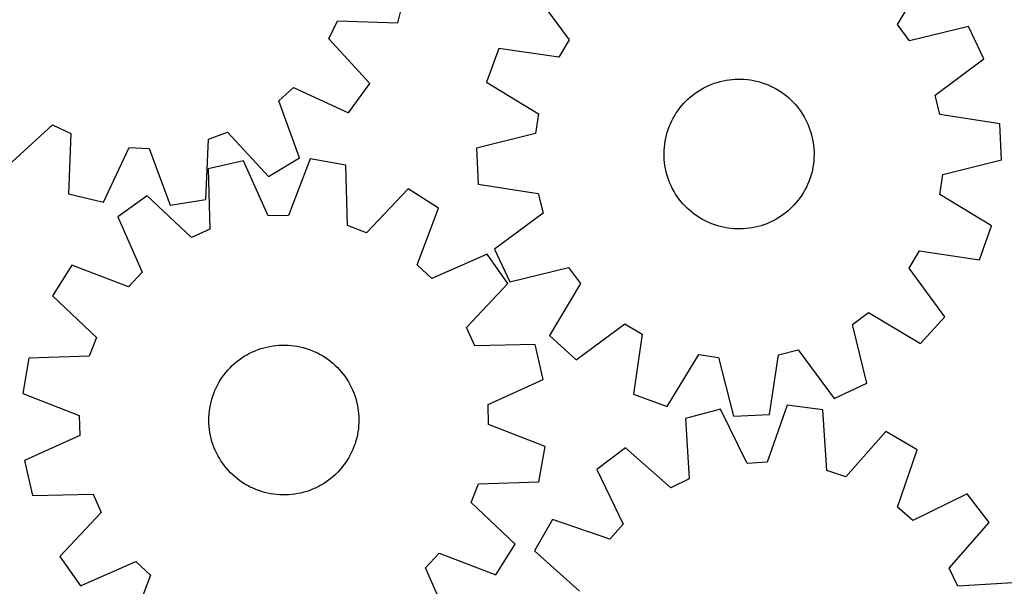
# Model space of a CAD drawing. Header units: millimetres. Extents: x 7 to 1243, y 7 to 1501.
# Tile 18 of 28: x 757 to 1073, y 602 to 783. Entities that reach past the tile are written whole.
import ezdxf

# ---------------------------------------------------------------- set-up
doc = ezdxf.new("R2010")
doc.units = ezdxf.units.MM
doc.layers.add('CUT', color=7, linetype='CONTINUOUS', true_color=0x000000)

msp = doc.modelspace()

# ---------------------------------------------------------------- linework, layer by layer
at = {"layer": 'CUT'}
for p, q in [((1038.387778, 781.75462), (1048.328594, 798.386595)), ((878.491231, 782.256029), (881.213176, 793.466581)), ((921.796851, 792.450599), (933.251094, 776.822332)), ((856.422247, 777.167539), (859.129174, 782.999797)), ((859.129174, 782.999797), (878.491231, 782.256029)), ((1042.206607, 776.581686), (1038.387778, 781.75462)), ((1061.028592, 781.183349), (1042.206607, 776.581686)), ((1065.937936, 770.743818), (1061.028592, 781.183349)), ((869.489, 762.860115), (856.422247, 777.167539)), ((933.251094, 776.822332), (929.933329, 771.314599)), ((910.763202, 774.133934), (906.85277, 763.28064)), ((929.933329, 771.314599), (910.763202, 774.133934)), ((1050.389039, 759.182062), (1065.937936, 770.743818)), ((862.684158, 753.544559), (869.489, 762.860115)), ((906.85277, 763.28064), (923.41579, 753.225353)), ((977.866249, 762.217077), (978.76831, 762.597841)), ((978.76831, 762.597841), (979.685151, 762.941494)), ((979.685151, 762.941494), (980.615246, 763.247465)), ((980.615246, 763.247465), (981.557048, 763.515244)), ((981.557048, 763.515244), (982.508987, 763.744385)), ((982.508987, 763.744385), (983.469482, 763.934507)), ((983.469482, 763.934507), (984.436931, 764.085293)), ((984.436931, 764.085293), (985.409726, 764.196494)), ((985.409726, 764.196494), (986.386247, 764.267922)), ((986.386247, 764.267922), (987.364868, 764.299461)), ((987.364868, 764.299461), (988.343962, 764.291056)), ((988.343962, 764.291056), (989.321898, 764.242723)), ((989.321898, 764.242723), (990.297049, 764.154541)), ((990.297049, 764.154541), (991.267792, 764.026658)), ((991.267792, 764.026658), (992.23251, 763.859286)), ((992.23251, 763.859286), (993.189599, 763.652704)), ((993.189599, 763.652704), (994.137465, 763.407255)), ((994.137465, 763.407255), (995.074531, 763.123349)), ((995.074531, 763.123349), (995.999236, 762.801457)), ((995.999236, 762.801457), (996.910043, 762.442115)), ((840.347795, 757.288842), (845.080578, 761.641249)), ((845.080578, 761.641249), (862.684158, 753.544559)), ((972.84631, 759.192843), (973.629195, 759.780879)), ((973.629195, 759.780879), (974.435413, 760.336494)), ((974.435413, 760.336494), (975.263623, 760.858762)), ((975.263623, 760.858762), (976.112446, 761.346813)), ((976.112446, 761.346813), (976.980469, 761.799837)), ((976.980469, 761.799837), (977.866249, 762.217077)), ((996.910043, 762.442115), (997.805435, 762.045922)), ((997.805435, 762.045922), (998.683921, 761.613537)), ((998.683921, 761.613537), (999.54404, 761.14568)), ((999.54404, 761.14568), (1000.38436, 760.643129)), ((1000.38436, 760.643129), (1001.203483, 760.106721)), ((1001.203483, 760.106721), (1002.000044, 759.537348)), ((1002.000044, 759.537348), (1002.772718, 758.935959)), ((846.944687, 739.070076), (840.347795, 757.288842)), ((969.326021, 755.802378), (969.973543, 756.536824)), ((969.973543, 756.536824), (970.650483, 757.244247)), ((970.650483, 757.244247), (971.355714, 757.92347)), ((971.355714, 757.92347), (972.088063, 758.573362)), ((972.088063, 758.573362), (972.84631, 759.192843)), ((1002.772718, 758.935959), (1003.52022, 758.303553)), ((1003.52022, 758.303553), (1004.241305, 757.641185)), ((1004.241305, 757.641185), (1004.934772, 756.949955)), ((1004.934772, 756.949955), (1005.599468, 756.231016)), ((1005.599468, 756.231016), (1006.234287, 755.485562)), ((1051.93758, 752.941493), (1050.389039, 759.182062)), ((923.41579, 753.225353), (922.458293, 746.867218)), ((967.050899, 752.619446), (967.570487, 753.44934)), ((967.570487, 753.44934), (968.123492, 754.25735)), ((968.123492, 754.25735), (968.708995, 755.042131)), ((968.708995, 755.042131), (969.326021, 755.802378)), ((1006.234287, 755.485562), (1006.838171, 754.714836)), ((1006.838171, 754.714836), (1007.410116, 753.92012)), ((1007.410116, 753.92012), (1007.949169, 753.102736)), ((1007.949169, 753.102736), (1008.454434, 752.264045)), ((965.323158, 749.109156), (965.701004, 750.012443)), ((965.701004, 750.012443), (966.115379, 750.899566)), ((966.115379, 750.899566), (966.565594, 751.76905)), ((966.565594, 751.76905), (967.050899, 752.619446)), ((1008.454434, 752.264045), (1008.925069, 751.405443)), ((1008.925069, 751.405443), (1009.360292, 750.528358)), ((1009.360292, 750.528358), (1009.759377, 749.634252)), ((1071.087807, 749.990013), (1051.93758, 752.941493)), ((1071.628414, 738.466419), (1071.087807, 749.990013)), ((753.642603, 736.561595), (767.950026, 749.628348)), ((767.950026, 749.628348), (773.782284, 746.921421)), ((773.782284, 746.921421), (773.038516, 727.559365)), ((817.88969, 745.074747), (823.927806, 747.284689)), ((823.927806, 747.284689), (837.092924, 733.067724)), ((922.458293, 746.867218), (903.668492, 742.135854)), ((964.414776, 746.317467), (964.679509, 747.260129)), ((964.679509, 747.260129), (964.982471, 748.191208)), ((964.982471, 748.191208), (965.323158, 749.109156)), ((1009.759377, 749.634252), (1010.121661, 748.724612)), ((1010.121661, 748.724612), (1010.44654, 747.800951)), ((1010.44654, 747.800951), (1010.733475, 746.864808)), ((1010.733475, 746.864808), (1010.981986, 745.917741)), ((817.012404, 725.718281), (817.88969, 745.074747)), ((963.854039, 743.435756), (964.001697, 744.403687)), ((964.001697, 744.403687), (964.188713, 745.364791)), ((964.188713, 745.364791), (964.414776, 746.317467)), ((1010.981986, 745.917741), (1011.191661, 744.961325)), ((1011.191661, 744.961325), (1011.362151, 743.997152)), ((1011.362151, 743.997152), (1011.493172, 743.026828)), ((784.249069, 724.837419), (792.466974, 742.384739)), ((792.466974, 742.384739), (798.891174, 742.115773)), ((798.891174, 742.115773), (805.61356, 723.942938)), ((903.668492, 742.135854), (904.2091, 730.61226)), ((963.649337, 740.507141), (963.677712, 741.48586)), ((963.660907, 739.52808), (963.649337, 740.507141)), ((963.677712, 741.48586), (963.745984, 742.462606)), ((963.745984, 742.462606), (963.854039, 743.435756)), ((1011.493172, 743.026828), (1011.584505, 742.051968)), ((1011.584505, 742.051968), (1011.636, 741.074193)), ((1011.636, 741.074193), (1011.647569, 740.095131)), ((829.036394, 738.13924), (817.786777, 735.583544)), ((836.993643, 720.472191), (829.036394, 738.13924)), ((837.092924, 733.067724), (846.944687, 739.070076)), ((850.411786, 738.717361), (843.421121, 720.64603)), ((861.783099, 736.773474), (850.411786, 738.717361)), ((963.712401, 738.550305), (963.660907, 739.52808)), ((963.803735, 737.575444), (963.712401, 738.550305)), ((963.934755, 736.60512), (963.803735, 737.575444)), ((1011.550923, 738.139666), (1011.442868, 737.166517)), ((1011.619194, 739.116413), (1011.550923, 738.139666)), ((1011.647569, 740.095131), (1011.619194, 739.116413)), ((1052.838613, 733.735055), (1071.628414, 738.466419)), ((817.786777, 735.583544), (818.243843, 716.212599)), ((862.373752, 717.406142), (861.783099, 736.773474)), ((964.105245, 735.640948), (963.934755, 736.60512)), ((964.31492, 734.684532), (964.105245, 735.640948)), ((964.563432, 733.737464), (964.31492, 734.684532)), ((1010.882131, 734.284806), (1010.617398, 733.342144)), ((1011.108193, 735.237481), (1010.882131, 734.284806)), ((1011.295209, 736.198585), (1011.108193, 735.237481)), ((1011.442868, 737.166517), (1011.295209, 736.198585)), ((964.850366, 732.801321), (964.563432, 733.737464)), ((965.175246, 731.877661), (964.850366, 732.801321)), ((965.53753, 730.96802), (965.175246, 731.877661)), ((1009.973748, 731.493117), (1009.595902, 730.58983)), ((1010.314436, 732.411064), (1009.973748, 731.493117)), ((1010.617398, 733.342144), (1010.314436, 732.411064)), ((1051.881116, 727.376919), (1052.838613, 733.735055)), ((881.752624, 729.12758), (868.378492, 715.107058)), ((891.514454, 722.980049), (881.752624, 729.12758)), ((904.2091, 730.61226), (923.359327, 727.66078)), ((965.936615, 730.073914), (965.53753, 730.96802)), ((966.371837, 729.19683), (965.936615, 730.073914)), ((966.842473, 728.338228), (966.371837, 729.19683)), ((967.347738, 727.499537), (966.842473, 728.338228)), ((1008.246007, 727.982826), (1007.72642, 727.152932)), ((1008.731313, 728.833223), (1008.246007, 727.982826)), ((1009.181527, 729.702706), (1008.731313, 728.833223)), ((1009.595902, 730.58983), (1009.181527, 729.702706)), ((773.038516, 727.559365), (784.249069, 724.837419)), ((798.259727, 726.869421), (788.844458, 720.203224)), ((812.372153, 713.592304), (798.259727, 726.869421)), ((805.61356, 723.942938), (817.012404, 725.718281)), ((923.359327, 727.66078), (924.907868, 721.42021)), ((967.886791, 726.682153), (967.347738, 727.499537)), ((968.458736, 725.887436), (967.886791, 726.682153)), ((969.06262, 725.11671), (968.458736, 725.887436)), ((969.697438, 724.371257), (969.06262, 725.11671)), ((1005.970885, 724.799895), (1005.323364, 724.065449)), ((1006.587911, 725.560141), (1005.970885, 724.799895)), ((1007.173414, 726.344922), (1006.587911, 725.560141)), ((1007.72642, 727.152932), (1007.173414, 726.344922)), ((1068.444136, 717.321633), (1051.881116, 727.376919)), ((884.648589, 704.860934), (891.514454, 722.980049)), ((970.362134, 723.652317), (969.697438, 724.371257)), ((971.055602, 722.961088), (970.362134, 723.652317)), ((971.776687, 722.298719), (971.055602, 722.961088)), ((972.524188, 721.666314), (971.776687, 722.298719)), ((973.296863, 721.064924), (972.524188, 721.666314)), ((1003.208844, 722.02891), (1002.450596, 721.40943)), ((1003.941193, 722.678803), (1003.208844, 722.02891)), ((1004.646424, 723.358026), (1003.941193, 722.678803)), ((1005.323364, 724.065449), (1004.646424, 723.358026)), ((788.844458, 720.203224), (796.679672, 702.481717)), ((843.421121, 720.64603), (836.993643, 720.472191)), ((924.907868, 721.42021), (909.35897, 709.858454)), ((974.093424, 720.495552), (973.296863, 721.064924)), ((974.912546, 719.959143), (974.093424, 720.495552)), ((975.752866, 719.456592), (974.912546, 719.959143)), ((976.612985, 718.988735), (975.752866, 719.456592)), ((977.491472, 718.55635), (976.612985, 718.988735)), ((978.386863, 718.160157), (977.491472, 718.55635)), ((998.316437, 718.802436), (997.430658, 718.385195)), ((999.184461, 719.255459), (998.316437, 718.802436)), ((1000.033284, 719.743511), (999.184461, 719.255459)), ((1000.861494, 720.265779), (1000.033284, 719.743511)), ((1001.667712, 720.821393), (1000.861494, 720.265779)), ((1002.450596, 721.40943), (1001.667712, 720.821393)), ((818.243843, 716.212599), (812.372153, 713.592304)), ((868.378492, 715.107058), (862.373752, 717.406142)), ((979.29767, 717.800816), (978.386863, 718.160157)), ((980.222376, 717.478924), (979.29767, 717.800816)), ((981.159442, 717.195017), (980.222376, 717.478924)), ((982.107308, 716.949569), (981.159442, 717.195017)), ((983.064396, 716.742986), (982.107308, 716.949569)), ((984.029115, 716.575614), (983.064396, 716.742986)), ((984.999857, 716.447731), (984.029115, 716.575614)), ((985.975008, 716.359549), (984.999857, 716.447731)), ((986.952944, 716.311216), (985.975008, 716.359549)), ((987.932038, 716.302812), (986.952944, 716.311216)), ((988.91066, 716.33435), (987.932038, 716.302812)), ((989.887181, 716.405779), (988.91066, 716.33435)), ((990.859976, 716.516979), (989.887181, 716.405779)), ((991.827425, 716.667766), (990.859976, 716.516979)), ((992.787919, 716.857888), (991.827425, 716.667766)), ((993.739859, 717.087029), (992.787919, 716.857888)), ((994.68166, 717.354808), (993.739859, 717.087029)), ((995.611756, 717.660778), (994.68166, 717.354808)), ((996.528597, 718.004431), (995.611756, 717.660778)), ((997.430658, 718.385195), (996.528597, 718.004431)), ((1064.533704, 706.468339), (1068.444136, 717.321633)), ((909.35897, 709.858454), (914.268315, 699.418924)), ((1042.045812, 703.779941), (1045.363577, 709.287674)), ((1045.363577, 709.287674), (1064.533704, 706.468339)), ((907.037932, 708.274158), (889.316425, 700.438943)), ((913.704129, 698.858889), (907.037932, 708.274158)), ((774.138567, 704.679746), (767.991036, 694.917916)), ((792.257682, 697.813881), (774.138567, 704.679746)), ((889.316425, 700.438943), (884.648589, 704.860934)), ((914.268315, 699.418924), (933.0903, 704.020586)), ((933.0903, 704.020586), (936.909128, 698.847653)), ((1053.500056, 688.151674), (1042.045812, 703.779941)), ((796.679672, 702.481717), (792.257682, 697.813881)), ((900.427012, 684.746462), (913.704129, 698.858889)), ((936.909128, 698.847653), (926.968312, 682.215678)), ((767.991036, 694.917916), (782.011557, 681.543784)), ((1023.929003, 685.742983), (1029.101937, 689.561811)), ((1029.101937, 689.561811), (1045.733912, 679.620995)), ((1045.733912, 679.620995), (1053.500056, 688.151674)), ((903.047307, 678.874772), (900.427012, 684.746462)), ((935.498991, 674.449534), (951.127258, 685.903777)), ((951.127258, 685.903777), (956.634991, 682.586012)), ((1028.530666, 666.920998), (1023.929003, 685.742983)), ((782.011557, 681.543784), (779.712474, 675.539044)), ((926.968312, 682.215678), (935.498991, 674.449534)), ((956.634991, 682.586012), (953.815656, 663.415885)), ((832.800529, 677.318486), (833.712715, 677.674312)), ((833.712715, 677.674312), (834.638655, 677.992636)), ((834.638655, 677.992636), (835.576808, 678.272926)), ((835.576808, 678.272926), (836.525614, 678.514717)), ((836.525614, 678.514717), (837.483492, 678.717607)), ((837.483492, 678.717607), (838.448849, 678.881258)), ((838.448849, 678.881258), (839.420078, 679.005396)), ((839.420078, 679.005396), (840.395561, 679.089816)), ((840.395561, 679.089816), (841.373677, 679.134378)), ((841.373677, 679.134378), (842.352795, 679.139006)), ((842.352795, 679.139006), (843.331288, 679.103694)), ((843.331288, 679.103694), (844.307526, 679.0285)), ((844.307526, 679.0285), (845.279885, 678.913549)), ((845.279885, 678.913549), (846.246746, 678.759032)), ((846.246746, 678.759032), (847.2065, 678.565207)), ((847.2065, 678.565207), (848.157549, 678.332397)), ((848.157549, 678.332397), (849.09831, 678.060988)), ((849.09831, 678.060988), (850.027219, 677.751433)), ((850.027219, 677.751433), (850.942728, 677.404246)), ((922.418252, 679.331839), (903.047307, 678.874772)), ((924.973948, 668.082222), (922.418252, 679.331839)), ((1000.28881, 676.01201), (1006.529379, 677.560551)), ((1006.529379, 677.560551), (1018.091135, 662.011653)), ((760.345142, 674.948391), (758.401255, 663.577078)), ((779.712474, 675.539044), (760.345142, 674.948391)), ((826.924375, 673.834965), (827.699363, 674.43337)), ((827.699363, 674.43337), (828.498115, 674.999667)), ((828.498115, 674.999667), (829.3193, 675.532912)), ((829.3193, 675.532912), (830.161551, 676.032219)), ((830.161551, 676.032219), (831.023468, 676.496755)), ((831.023468, 676.496755), (831.903616, 676.925749)), ((831.903616, 676.925749), (832.800529, 677.318486)), ((850.942728, 677.404246), (851.843314, 677.020006)), ((851.843314, 677.020006), (852.727477, 676.599353)), ((852.727477, 676.599353), (853.593747, 676.142985)), ((853.593747, 676.142985), (854.440682, 675.651664)), ((854.440682, 675.651664), (855.266872, 675.126206)), ((855.266872, 675.126206), (856.070941, 674.567486)), ((856.070941, 674.567486), (856.851552, 673.976434)), ((964.66895, 659.505453), (974.724236, 676.068473)), ((974.724236, 676.068473), (981.082372, 675.110976)), ((981.082372, 675.110976), (985.813736, 656.321176)), ((997.33733, 656.861783), (1000.28881, 676.01201)), ((823.449526, 670.397944), (824.087215, 671.140944)), ((824.087215, 671.140944), (824.754679, 671.857315)), ((824.754679, 671.857315), (825.450807, 672.545865)), ((825.450807, 672.545865), (826.17444, 673.205447)), ((826.17444, 673.205447), (826.924375, 673.834965)), ((856.851552, 673.976434), (857.607405, 673.354035)), ((857.607405, 673.354035), (858.337242, 672.701323)), ((858.337242, 672.701323), (859.039848, 672.019385)), ((859.039848, 672.019385), (859.714055, 671.309356)), ((859.714055, 671.309356), (860.358739, 670.572418)), ((821.216972, 667.185013), (821.725467, 668.021749)), ((821.725467, 668.021749), (822.267669, 668.837048)), ((822.267669, 668.837048), (822.842674, 669.629553)), ((822.842674, 669.629553), (823.449526, 670.397944)), ((860.358739, 670.572418), (860.972828, 669.809798)), ((860.972828, 669.809798), (861.5553, 669.022765)), ((861.5553, 669.022765), (862.105186, 668.212628)), ((862.105186, 668.212628), (862.621569, 667.380737)), ((907.306899, 660.124973), (924.973948, 668.082222)), ((819.901896, 664.560272), (820.304427, 665.452833)), ((820.304427, 665.452833), (820.743029, 666.328232)), ((820.743029, 666.328232), (821.216972, 667.185013)), ((862.621569, 667.380737), (863.103591, 666.528475)), ((863.103591, 666.528475), (863.550449, 665.657262)), ((863.550449, 665.657262), (863.9614, 664.768546)), ((1018.091135, 662.011653), (1028.530666, 666.920998)), ((758.401255, 663.577078), (776.472586, 656.586413)), ((818.664963, 660.848504), (818.917125, 661.794606)), ((818.917125, 661.794606), (819.207668, 662.729635)), ((819.207668, 662.729635), (819.536107, 663.652036)), ((819.536107, 663.652036), (819.901896, 664.560272)), ((863.9614, 664.768546), (864.335759, 663.863809)), ((864.335759, 663.863809), (864.672904, 662.944554)), ((864.672904, 662.944554), (864.972274, 662.012314)), ((864.972274, 662.012314), (865.233369, 661.068638)), ((953.815656, 663.415885), (964.66895, 659.505453)), ((818.142632, 657.959584), (818.277394, 658.929396)), ((818.277394, 658.929396), (818.451601, 659.892903)), ((818.451601, 659.892903), (818.664963, 660.848504)), ((865.233369, 661.068638), (865.455756, 660.115097)), ((865.455756, 660.115097), (865.639064, 659.153279)), ((865.639064, 659.153279), (865.782988, 658.184785)), ((907.480738, 653.697495), (907.306899, 660.124973)), ((981.658065, 658.585072), (970.504211, 655.639394)), ((990.225375, 641.20567), (981.658065, 658.585072)), ((1003.000386, 659.906789), (996.642909, 641.603104)), ((1014.432465, 658.359845), (1003.000386, 659.906789)), ((776.472586, 656.586413), (776.646424, 650.158935)), ((817.97693, 655.028504), (817.992275, 656.007514)), ((817.992275, 656.007514), (818.04754, 656.985083)), ((818.04754, 656.985083), (818.142632, 657.959584)), ((865.782988, 658.184785), (865.887289, 657.211227)), ((865.887289, 657.211227), (865.951794, 656.234224)), ((865.951794, 656.234224), (865.976394, 655.255403)), ((970.504211, 655.639394), (971.635185, 636.296092)), ((985.813736, 656.321176), (997.33733, 656.861783)), ((1015.696819, 639.024804), (1014.432465, 658.359845)), ((818.00153, 654.049684), (817.97693, 655.028504)), ((818.066034, 653.072681), (818.00153, 654.049684)), ((818.170335, 652.099122), (818.066034, 653.072681)), ((865.810691, 652.324324), (865.675929, 651.354512)), ((865.905784, 653.298825), (865.810691, 652.324324)), ((865.961049, 654.276394), (865.905784, 653.298825)), ((865.976394, 655.255403), (865.961049, 654.276394)), ((925.552069, 646.70683), (907.480738, 653.697495)), ((776.646424, 650.158935), (758.979376, 642.201686)), ((818.31426, 651.130628), (818.170335, 652.099122)), ((818.497568, 650.168811), (818.31426, 651.130628)), ((818.719955, 649.21527), (818.497568, 650.168811)), ((818.98105, 648.271594), (818.719955, 649.21527)), ((865.28836, 649.435404), (865.036198, 648.489302)), ((865.501722, 650.391004), (865.28836, 649.435404)), ((865.675929, 651.354512), (865.501722, 650.391004)), ((1034.655998, 651.4136), (1021.777938, 636.936101)), ((1044.625872, 645.609543), (1034.655998, 651.4136)), ((819.280419, 647.339353), (818.98105, 648.271594)), ((819.617564, 646.420099), (819.280419, 647.339353)), ((819.991924, 645.515361), (819.617564, 646.420099)), ((864.417217, 646.631872), (864.051427, 645.723635)), ((864.745656, 647.554272), (864.417217, 646.631872)), ((865.036198, 648.489302), (864.745656, 647.554272)), ((923.608182, 635.335516), (925.552069, 646.70683)), ((951.292277, 646.250934), (942.114722, 639.261087)), ((965.858249, 633.473028), (951.292277, 646.250934)), ((820.402874, 644.626646), (819.991924, 645.515361)), ((820.849733, 643.755433), (820.402874, 644.626646)), ((821.331755, 642.903171), (820.849733, 643.755433)), ((821.848138, 642.07128), (821.331755, 642.903171)), ((862.736352, 643.098895), (862.227856, 642.262159)), ((863.210295, 643.955676), (862.736352, 643.098895)), ((863.648897, 644.831075), (863.210295, 643.955676)), ((864.051427, 645.723635), (863.648897, 644.831075)), ((1038.394783, 627.262447), (1044.625872, 645.609543)), ((758.979376, 642.201686), (761.535072, 630.952069)), ((822.398023, 641.261143), (821.848138, 642.07128)), ((822.980495, 640.47411), (822.398023, 641.261143)), ((823.594585, 639.711489), (822.980495, 640.47411)), ((824.239269, 638.974552), (823.594585, 639.711489)), ((860.503797, 639.885963), (859.866109, 639.142964)), ((861.110649, 640.654355), (860.503797, 639.885963)), ((861.685655, 641.44686), (861.110649, 640.654355)), ((862.227856, 642.262159), (861.685655, 641.44686)), ((996.642909, 641.603104), (990.225375, 641.20567)), ((824.913475, 638.264523), (824.239269, 638.974552)), ((825.616082, 637.582585), (824.913475, 638.264523)), ((826.345919, 636.929873), (825.616082, 637.582585)), ((827.101772, 636.307473), (826.345919, 636.929873)), ((857.778883, 637.07846), (857.028948, 636.448942)), ((858.502517, 637.738043), (857.778883, 637.07846)), ((859.198645, 638.426593), (858.502517, 637.738043)), ((859.866109, 639.142964), (859.198645, 638.426593)), ((942.114722, 639.261087), (950.561967, 621.823012)), ((1021.777938, 636.936101), (1015.696819, 639.024804)), ((827.882383, 635.716422), (827.101772, 636.307473)), ((828.686452, 635.157702), (827.882383, 635.716422)), ((829.512642, 634.632244), (828.686452, 635.157702)), ((830.359576, 634.140922), (829.512642, 634.632244)), ((831.225846, 633.684555), (830.359576, 634.140922)), ((832.11001, 633.263901), (831.225846, 633.684555)), ((852.049708, 633.358158), (851.152795, 632.965422)), ((852.929855, 633.787152), (852.049708, 633.358158)), ((853.791772, 634.251689), (852.929855, 633.787152)), ((854.634024, 634.750996), (853.791772, 634.251689)), ((855.455209, 635.284241), (854.634024, 634.750996)), ((856.25396, 635.850537), (855.455209, 635.284241)), ((857.028948, 636.448942), (856.25396, 635.850537)), ((901.941766, 628.740123), (904.24085, 634.744863)), ((904.24085, 634.744863), (923.608182, 635.335516)), ((971.635185, 636.296092), (965.858249, 633.473028)), ((761.535072, 630.952069), (780.906016, 631.409135)), ((780.906016, 631.409135), (783.526311, 625.537445)), ((833.010596, 632.879661), (832.11001, 633.263901)), ((833.926105, 632.532475), (833.010596, 632.879661)), ((834.855013, 632.22292), (833.926105, 632.532475)), ((835.795775, 631.951511), (834.855013, 632.22292)), ((836.746824, 631.718701), (835.795775, 631.951511)), ((837.706578, 631.524876), (836.746824, 631.718701)), ((838.673438, 631.370359), (837.706578, 631.524876)), ((839.645797, 631.255408), (838.673438, 631.370359)), ((840.622035, 631.180214), (839.645797, 631.255408)), ((841.600528, 631.144901), (840.622035, 631.180214)), ((842.579647, 631.14953), (841.600528, 631.144901)), ((843.557762, 631.194091), (842.579647, 631.14953)), ((844.533246, 631.278512), (843.557762, 631.194091)), ((845.504474, 631.40265), (844.533246, 631.278512)), ((846.469831, 631.566301), (845.504474, 631.40265)), ((847.42771, 631.76919), (846.469831, 631.566301)), ((848.376515, 632.010982), (847.42771, 631.76919)), ((849.314669, 632.291272), (848.376515, 632.010982)), ((850.240609, 632.609595), (849.314669, 632.291272)), ((851.152795, 632.965422), (850.240609, 632.609595)), ((1060.651768, 631.452839), (1043.213692, 623.005594)), ((1067.641614, 622.275284), (1060.651768, 631.452839)), ((915.962288, 615.365992), (901.941766, 628.740123)), ((1043.213692, 623.005594), (1038.394783, 627.262447)), ((783.526311, 625.537445), (770.249194, 611.425019)), ((927.958017, 623.235192), (922.15396, 613.265318)), ((946.305113, 617.004102), (927.958017, 623.235192)), ((950.561967, 621.823012), (946.305113, 617.004102)), ((1054.863708, 607.709312), (1067.641614, 622.275284)), ((909.814757, 605.604161), (915.962288, 615.365992)), ((770.249194, 611.425019), (776.915391, 602.00975)), ((887.273651, 607.802191), (891.695642, 612.470026)), ((891.695642, 612.470026), (909.814757, 605.604161)), ((922.15396, 613.265318), (936.631459, 600.387257)), ((776.915391, 602.00975), (794.636899, 609.844964)), ((794.636899, 609.844964), (799.304734, 605.422974)), ((799.304734, 605.422974), (792.438869, 587.303859)), ((895.108866, 590.080683), (887.273651, 607.802191)), ((1057.686773, 601.932376), (1054.863708, 607.709312)), ((1077.030074, 603.06335), (1057.686773, 601.932376))]:
    msp.add_line(p, q, dxfattribs=at)

doc.saveas('drawing.dxf')
